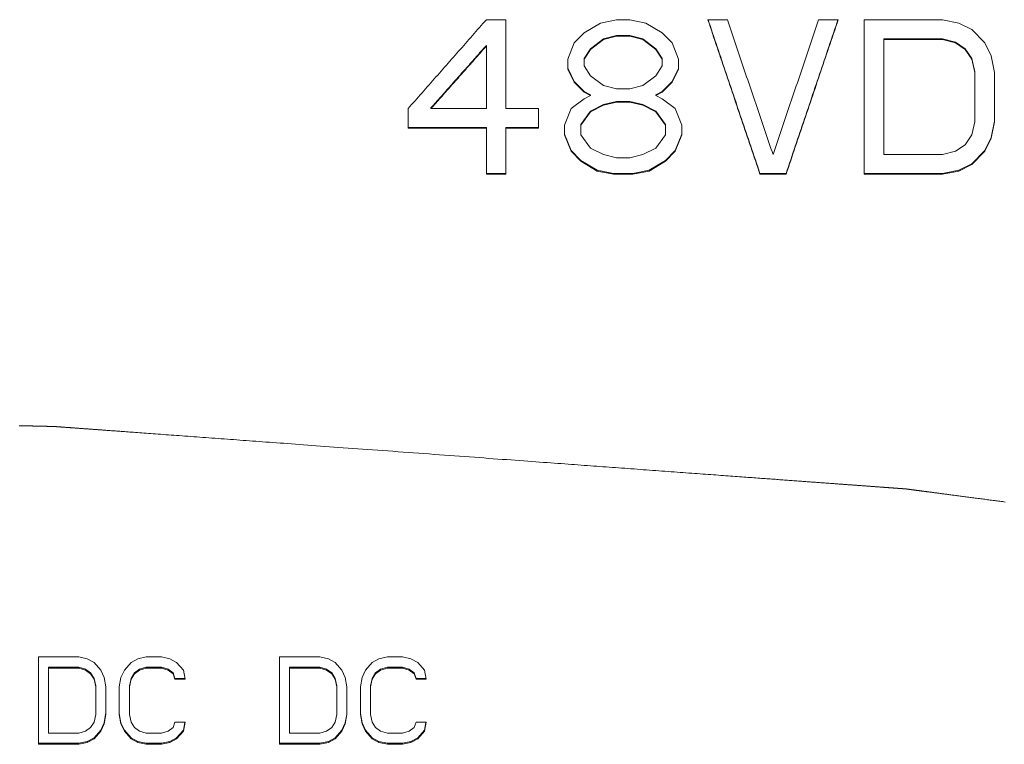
# Model space of a CAD drawing. Header units: inches. Extents: x 0 to 841, y 0 to 594.
# Tile 64 of 129: x 442 to 467, y 252 to 270. Entities that reach past the tile are written whole.
import ezdxf

# ---------------------------------------------------------------- set-up
doc = ezdxf.new("R2010")
doc.units = ezdxf.units.IN
doc.header["$LTSCALE"] = 46.255
doc.header["$MEASUREMENT"] = 0
doc.layers.get('0').update_dxf_attribs({"lineweight": 0})

msp = doc.modelspace()

# ---------------------------------------------------------------- linework, layer by layer
at = {"color": 7, "linetype": 'Continuous'}
for p, q in [((454.4454, 270.2563), (453.9454, 270.2563)), ((454.4454, 267.9845), (454.4454, 270.2563)), ((456.8621, 270.172), (456.4454, 269.9194)), ((457.2787, 270.2563), (456.8621, 270.172)), ((457.6121, 270.2563), (457.2787, 270.2563)), ((458.0287, 270.172), (457.6121, 270.2563)), ((458.4454, 269.9194), (458.0287, 270.172)), ((460.1121, 270.2563), (459.6121, 270.2563)), ((462.9454, 270.2563), (462.4454, 270.2563)), ((465.6121, 270.2563), (463.6121, 270.2563)), ((463.6121, 270.2563), (463.6121, 266.3047)), ((466.0287, 270.172), (465.6121, 270.2563)), ((466.3621, 270.0036), (466.0287, 270.172)), ((456.4454, 269.9194), (456.1954, 269.6668)), ((456.6121, 269.514), (456.9454, 269.7664)), ((456.9454, 269.7664), (457.2787, 269.8505)), ((456.9454, 269.751), (457.2787, 269.8352)), ((456.9454, 269.751), (456.9454, 269.7664)), ((457.2787, 269.8505), (457.6121, 269.8505)), ((457.2787, 269.8352), (457.2787, 269.8505)), ((457.2787, 269.8352), (457.6121, 269.8352)), ((457.6121, 269.8505), (457.9454, 269.7664)), ((457.6121, 269.8352), (457.6121, 269.8505)), ((457.6121, 269.8352), (457.9454, 269.751)), ((457.9454, 269.7664), (458.2787, 269.514)), ((457.9454, 269.751), (457.9454, 269.7664)), ((458.6954, 269.6668), (458.4454, 269.9194)), ((464.1121, 269.7664), (465.6121, 269.7664)), ((464.1121, 266.8083), (464.1121, 269.7664)), ((465.6121, 269.7664), (465.9454, 269.6823)), ((465.6121, 269.751), (465.6121, 269.7664)), ((466.6954, 269.6668), (466.3621, 270.0036)), ((453.9377, 269.5895), (453.9454, 269.5981)), ((453.9454, 267.9845), (453.9454, 269.5981)), ((456.1954, 269.6668), (456.0287, 269.246)), ((456.4454, 269.2617), (456.6121, 269.514)), ((456.6121, 269.4985), (456.9454, 269.751)), ((456.6121, 269.4985), (456.6121, 269.514)), ((457.9454, 269.751), (458.2787, 269.4985)), ((458.2787, 269.514), (458.4454, 269.2617)), ((458.2787, 269.4985), (458.2787, 269.514)), ((458.8621, 269.246), (458.6954, 269.6668)), ((464.1121, 269.751), (465.6121, 269.751)), ((465.6121, 269.751), (465.9454, 269.6668)), ((465.9454, 269.6823), (466.1954, 269.514)), ((465.9454, 269.6668), (465.9454, 269.6823)), ((465.9454, 269.6668), (466.1954, 269.4985)), ((466.1954, 269.514), (466.3621, 269.2617)), ((466.1954, 269.4985), (466.1954, 269.514)), ((466.8621, 269.3302), (466.6954, 269.6668)), ((456.4454, 269.246), (456.6121, 269.4985)), ((456.4454, 269.0777), (456.4454, 269.2617)), ((458.2787, 269.4985), (458.4454, 269.246)), ((458.4454, 269.0778), (458.4454, 269.2617)), ((466.1954, 269.4985), (466.3621, 269.246)), ((466.3621, 269.2617), (466.4454, 268.9253)), ((466.3621, 269.246), (466.3621, 269.2617)), ((466.9454, 268.9095), (466.8621, 269.3302)), ((456.0287, 269.246), (456.0287, 268.9937)), ((456.0287, 269.0094), (456.035, 268.9968)), ((456.6121, 268.8253), (456.4454, 269.0777)), ((458.4454, 269.0777), (458.2787, 268.8253)), ((458.6954, 268.6731), (458.8621, 269.0094)), ((458.8621, 268.9936), (458.8621, 269.2459)), ((466.3621, 269.246), (466.4454, 268.9095)), ((456.0287, 268.9936), (456.1954, 268.6571)), ((456.035, 268.9968), (456.1954, 268.6731)), ((456.9454, 268.573), (456.6121, 268.8253)), ((458.2787, 268.8253), (457.9454, 268.573)), ((458.6954, 268.6571), (458.8621, 268.9936)), ((466.4454, 267.6483), (466.4454, 268.9253)), ((466.9454, 267.6483), (466.9454, 268.9095)), ((456.1954, 268.6731), (456.4454, 268.4209)), ((456.1954, 268.6571), (456.1954, 268.6731)), ((456.1954, 268.6571), (456.4454, 268.4048)), ((457.2787, 268.4889), (456.9454, 268.573)), ((457.9454, 268.573), (457.6121, 268.4889)), ((458.4454, 268.4209), (458.6954, 268.6731)), ((458.4454, 268.4048), (458.6954, 268.6571)), ((458.6954, 268.6571), (458.6954, 268.6731)), ((456.4454, 268.4209), (456.6121, 268.3369)), ((456.4454, 268.4048), (456.4454, 268.4209)), ((456.4454, 268.4048), (456.6121, 268.3207)), ((456.6121, 268.3207), (456.4454, 268.2367)), ((456.6121, 268.3207), (456.6121, 268.3369)), ((457.6121, 268.4889), (457.2787, 268.4889)), ((458.2787, 268.3369), (458.4454, 268.4209)), ((458.2787, 268.3207), (458.4454, 268.4048)), ((458.2787, 268.3207), (458.2787, 268.3369)), ((458.4454, 268.2367), (458.2787, 268.3207)), ((458.4454, 268.4048), (458.4454, 268.4209)), ((452.5287, 267.9845), (452.5287, 268.0008)), ((456.4454, 268.2367), (456.1121, 267.9845)), ((456.6121, 267.9168), (456.9454, 268.0848)), ((456.6121, 267.9004), (456.9454, 268.0685)), ((456.9454, 268.0848), (457.2787, 268.1689)), ((456.9454, 268.0685), (457.2787, 268.1526)), ((456.9454, 268.0685), (456.9454, 268.0848)), ((457.2787, 268.1689), (457.6121, 268.1689)), ((457.2787, 268.1526), (457.2787, 268.1689)), ((457.2787, 268.1526), (457.6121, 268.1526)), ((457.6121, 268.1689), (457.9454, 268.0848)), ((457.6121, 268.1526), (457.6121, 268.1689)), ((457.6121, 268.1526), (457.9454, 268.0685)), ((457.9454, 268.0848), (458.2787, 267.9168)), ((457.9454, 268.0685), (457.9454, 268.0848)), ((457.9454, 268.0685), (458.2787, 267.9004)), ((458.7787, 267.9845), (458.4454, 268.2367)), ((451.9454, 267.9845), (451.9454, 267.4803)), ((453.9454, 267.9845), (452.5287, 267.9845)), ((455.2787, 267.9845), (454.4454, 267.9845)), ((455.2787, 267.4803), (455.2787, 267.9845)), ((456.1121, 267.9845), (455.9454, 267.5643)), ((456.3621, 267.5809), (456.6121, 267.9168)), ((456.3621, 267.5643), (456.6121, 267.9004)), ((456.6121, 267.9004), (456.6121, 267.9168)), ((458.2787, 267.9168), (458.5287, 267.5809)), ((458.2787, 267.9004), (458.2787, 267.9168)), ((458.2787, 267.9004), (458.5287, 267.5643)), ((458.9454, 267.5643), (458.7787, 267.9845)), ((451.9454, 267.4969), (453.9454, 267.4969)), ((453.9454, 266.3047), (453.9454, 267.4969)), ((454.4454, 267.4969), (455.2787, 267.4969)), ((454.4454, 266.3047), (454.4454, 267.4969)), ((455.9454, 267.5643), (455.9454, 267.3124)), ((456.3621, 267.3122), (456.3621, 267.5809)), ((458.5287, 267.3124), (458.5287, 267.5809)), ((458.9454, 267.3122), (458.9454, 267.5641)), ((466.4454, 267.6483), (466.3621, 267.3122)), ((466.8621, 267.245), (466.9454, 267.6648)), ((466.8621, 267.2282), (466.9454, 267.6483)), ((451.9454, 267.4803), (453.9454, 267.4803)), ((454.4454, 267.4803), (455.2787, 267.4803)), ((455.9454, 267.329), (456.1121, 266.9093)), ((455.9454, 267.3122), (456.1121, 266.8923)), ((456.6121, 266.9763), (456.3621, 267.3122)), ((458.5287, 267.3122), (458.2787, 266.9763)), ((458.7787, 266.9093), (458.9454, 267.329)), ((458.7787, 266.8923), (458.9454, 267.3122)), ((466.3621, 267.3122), (466.1954, 267.0603)), ((466.6954, 266.9093), (466.8621, 267.245)), ((466.8621, 267.2282), (466.8621, 267.245)), ((466.1954, 267.0603), (465.9454, 266.8923)), ((466.6954, 266.8923), (466.8621, 267.2282)), ((456.1121, 266.9093), (456.3621, 266.6575)), ((456.1121, 266.8923), (456.1121, 266.9093)), ((456.1121, 266.8923), (456.3621, 266.6404)), ((456.9454, 266.8083), (456.6121, 266.9763)), ((457.2787, 266.7244), (456.9454, 266.8083)), ((457.9454, 266.8083), (457.6121, 266.7244)), ((458.2787, 266.9763), (457.9454, 266.8083)), ((458.5287, 266.6575), (458.7787, 266.9093)), ((458.5287, 266.6404), (458.7787, 266.8923)), ((458.7787, 266.8923), (458.7787, 266.9093)), ((465.6121, 266.8083), (464.1121, 266.8083)), ((465.9454, 266.8923), (465.6121, 266.8083)), ((466.3621, 266.5736), (466.6954, 266.9093)), ((466.3621, 266.5565), (466.6954, 266.8923)), ((466.6954, 266.8923), (466.6954, 266.9093)), ((456.3621, 266.6575), (456.7787, 266.4059)), ((456.3621, 266.6404), (456.3621, 266.6575)), ((456.3621, 266.6404), (456.7787, 266.3886)), ((457.6121, 266.7244), (457.2787, 266.7244)), ((458.1121, 266.4059), (458.5287, 266.6575)), ((458.1121, 266.3886), (458.5287, 266.6404)), ((458.5287, 266.6404), (458.5287, 266.6575)), ((466.0287, 266.4059), (466.3621, 266.5736)), ((466.0287, 266.3886), (466.3621, 266.5565)), ((466.3621, 266.5565), (466.3621, 266.5736)), ((453.9454, 266.322), (454.4454, 266.322)), ((453.9454, 266.3047), (454.4454, 266.3047)), ((456.7787, 266.4059), (457.1954, 266.322)), ((456.7787, 266.3886), (456.7787, 266.4059)), ((456.7787, 266.3886), (457.1954, 266.3047)), ((457.1954, 266.322), (457.6954, 266.322)), ((457.1954, 266.3047), (457.1954, 266.322)), ((457.1954, 266.3047), (457.6954, 266.3047)), ((457.6954, 266.322), (458.1121, 266.4059)), ((457.6954, 266.3047), (458.1121, 266.3886)), ((457.6954, 266.3047), (457.6954, 266.322)), ((458.1121, 266.3886), (458.1121, 266.4059)), ((460.9454, 266.322), (461.6121, 266.322)), ((460.9454, 266.3047), (460.9454, 266.322)), ((460.9454, 266.3047), (461.6121, 266.3047)), ((461.6121, 266.3047), (461.6121, 266.322)), ((463.6121, 266.322), (465.6121, 266.322)), ((463.6121, 266.3047), (465.6121, 266.3047)), ((465.6121, 266.322), (466.0287, 266.4059)), ((465.6121, 266.3047), (466.0287, 266.3886)), ((465.6121, 266.3047), (465.6121, 266.322)), ((466.0287, 266.3886), (466.0287, 266.4059)), ((443.521, 253.9655), (442.486, 253.9655)), ((442.486, 253.9655), (442.486, 251.7341)), ((443.7367, 253.918), (443.521, 253.9655)), ((443.9092, 253.8229), (443.7367, 253.918)), ((445.0304, 253.918), (444.8579, 253.8229)), ((445.246, 253.9655), (445.0304, 253.918)), ((445.6342, 253.9655), (445.246, 253.9655)), ((445.8498, 253.918), (445.6342, 253.9655)), ((446.0223, 253.8229), (445.8498, 253.918)), ((449.6879, 253.9655), (448.6529, 253.9655)), ((448.6529, 253.9655), (448.6529, 251.7341)), ((449.9035, 253.918), (449.6879, 253.9655)), ((450.076, 253.8229), (449.9035, 253.918)), ((451.1973, 253.918), (451.0248, 253.8229)), ((451.4129, 253.9655), (451.1973, 253.918)), ((451.801, 253.9655), (451.4129, 253.9655)), ((452.0167, 253.918), (451.801, 253.9655)), ((452.1892, 253.8229), (452.0167, 253.918)), ((442.7448, 253.7045), (443.521, 253.7045)), ((442.7448, 252.0185), (442.7448, 253.7045)), ((442.7448, 253.6803), (443.521, 253.6803)), ((443.521, 253.7045), (443.6935, 253.657)), ((443.521, 253.6803), (443.521, 253.7045)), ((443.521, 253.6803), (443.6935, 253.6327)), ((443.6935, 253.657), (443.8229, 253.562)), ((443.6935, 253.6327), (443.6935, 253.657)), ((444.0817, 253.6327), (443.9092, 253.8229)), ((444.8579, 253.8229), (444.6854, 253.6327)), ((444.9442, 253.562), (445.0735, 253.657)), ((445.0735, 253.657), (445.246, 253.7045)), ((445.0735, 253.6327), (445.246, 253.6803)), ((445.0735, 253.6327), (445.0735, 253.657)), ((445.246, 253.7045), (445.6342, 253.7045)), ((445.246, 253.6803), (445.246, 253.7045)), ((445.246, 253.6803), (445.6342, 253.6803)), ((445.6342, 253.7045), (445.8067, 253.657)), ((445.6342, 253.6803), (445.6342, 253.7045)), ((445.6342, 253.6803), (445.8067, 253.6327)), ((445.8067, 253.657), (445.936, 253.562)), ((445.8067, 253.6327), (445.8067, 253.657)), ((446.1948, 253.6327), (446.0223, 253.8229)), ((448.9117, 253.7045), (449.6879, 253.7045)), ((448.9117, 252.0185), (448.9117, 253.7045)), ((448.9117, 253.6803), (449.6879, 253.6803)), ((449.6879, 253.7045), (449.8604, 253.657)), ((449.6879, 253.6803), (449.6879, 253.7045)), ((449.6879, 253.6803), (449.8604, 253.6327)), ((449.8604, 253.657), (449.9898, 253.562)), ((449.8604, 253.6327), (449.8604, 253.657)), ((450.2485, 253.6327), (450.076, 253.8229)), ((451.0248, 253.8229), (450.8523, 253.6327)), ((451.111, 253.562), (451.2404, 253.657)), ((451.2404, 253.657), (451.4129, 253.7045)), ((451.2404, 253.6327), (451.4129, 253.6803)), ((451.2404, 253.6327), (451.2404, 253.657)), ((451.4129, 253.7045), (451.801, 253.7045)), ((451.4129, 253.6803), (451.4129, 253.7045)), ((451.4129, 253.6803), (451.801, 253.6803)), ((451.801, 253.7045), (451.9735, 253.657)), ((451.801, 253.6803), (451.801, 253.7045)), ((451.801, 253.6803), (451.9735, 253.6327)), ((451.9735, 253.657), (452.1029, 253.562)), ((451.9735, 253.6327), (451.9735, 253.657)), ((452.3617, 253.6327), (452.1892, 253.8229)), ((443.6935, 253.6327), (443.8229, 253.5377)), ((443.8229, 253.562), (443.9092, 253.4195)), ((443.8229, 253.5377), (443.8229, 253.562)), ((443.8229, 253.5377), (443.9092, 253.3951)), ((443.9092, 253.4195), (443.9523, 253.2295)), ((443.9092, 253.3951), (443.9092, 253.4195)), ((443.9092, 253.3951), (443.9523, 253.2051)), ((444.1679, 253.4426), (444.0817, 253.6327)), ((444.211, 253.2051), (444.1679, 253.4426)), ((444.5992, 253.4426), (444.556, 253.2051)), ((444.6854, 253.6327), (444.5992, 253.4426)), ((444.8148, 253.2295), (444.8579, 253.4195)), ((444.8148, 253.2051), (444.8579, 253.3951)), ((444.8579, 253.4195), (444.9442, 253.562)), ((444.8579, 253.3951), (444.9442, 253.5377)), ((444.8579, 253.3951), (444.8579, 253.4195)), ((444.9442, 253.5377), (445.0735, 253.6327)), ((444.9442, 253.5377), (444.9442, 253.562)), ((445.8067, 253.6327), (445.936, 253.5377)), ((445.936, 253.562), (445.9792, 253.4195)), ((445.936, 253.5377), (445.936, 253.562)), ((445.936, 253.5377), (445.9792, 253.3951)), ((445.9792, 253.4195), (446.2335, 253.4195)), ((445.9792, 253.3951), (445.9792, 253.4195)), ((445.9792, 253.3951), (446.2379, 253.3951)), ((446.2379, 253.3951), (446.1948, 253.6327)), ((449.8604, 253.6327), (449.9898, 253.5377)), ((449.9898, 253.562), (450.076, 253.4195)), ((449.9898, 253.5377), (449.9898, 253.562)), ((449.9898, 253.5377), (450.076, 253.3951)), ((450.076, 253.4195), (450.1192, 253.2295)), ((450.076, 253.3951), (450.076, 253.4195)), ((450.076, 253.3951), (450.1192, 253.2051)), ((450.3348, 253.4426), (450.2485, 253.6327)), ((450.3779, 253.2051), (450.3348, 253.4426)), ((450.766, 253.4426), (450.7229, 253.2051)), ((450.8523, 253.6327), (450.766, 253.4426)), ((450.9817, 253.2295), (451.0248, 253.4195)), ((450.9817, 253.2051), (451.0248, 253.3951)), ((451.0248, 253.4195), (451.111, 253.562)), ((451.0248, 253.3951), (451.111, 253.5377)), ((451.0248, 253.3951), (451.0248, 253.4195)), ((451.111, 253.5377), (451.2404, 253.6327)), ((451.111, 253.5377), (451.111, 253.562)), ((451.9735, 253.6327), (452.1029, 253.5377)), ((452.1029, 253.562), (452.146, 253.4195)), ((452.1029, 253.5377), (452.1029, 253.562)), ((452.1029, 253.5377), (452.146, 253.3951)), ((452.146, 253.4195), (452.4004, 253.4195)), ((452.146, 253.3951), (452.146, 253.4195)), ((452.146, 253.3951), (452.4048, 253.3951)), ((452.4048, 253.3951), (452.3617, 253.6327)), ((443.9523, 252.4929), (443.9523, 253.2295)), ((444.211, 252.4929), (444.211, 253.2051)), ((444.556, 253.2051), (444.556, 252.4929)), ((444.8148, 252.4929), (444.8148, 253.2295)), ((450.1192, 252.4929), (450.1192, 253.2295)), ((450.3779, 252.4929), (450.3779, 253.2051)), ((450.7229, 253.2051), (450.7229, 252.4929)), ((450.9817, 252.4929), (450.9817, 253.2295)), ((443.9523, 252.4929), (443.9092, 252.3031)), ((444.1679, 252.2557), (444.211, 252.4929)), ((444.1679, 252.2807), (444.2062, 252.4914)), ((444.2062, 252.4914), (444.211, 252.5178)), ((444.556, 252.5178), (444.5992, 252.2807)), ((444.556, 252.4929), (444.5992, 252.2557)), ((444.8579, 252.3031), (444.8148, 252.4929)), ((450.1192, 252.4929), (450.076, 252.3031)), ((450.3348, 252.2557), (450.3779, 252.4929)), ((450.3348, 252.2807), (450.3731, 252.4914)), ((450.3731, 252.4914), (450.3779, 252.5178)), ((450.7229, 252.5178), (450.766, 252.2807)), ((450.7229, 252.4929), (450.766, 252.2557)), ((451.0248, 252.3031), (450.9817, 252.4929)), ((443.8229, 252.1608), (443.6935, 252.066)), ((443.9092, 252.3031), (443.8229, 252.1608)), ((444.0817, 252.091), (444.1679, 252.2807)), ((444.0817, 252.066), (444.1679, 252.2557)), ((444.1679, 252.2557), (444.1679, 252.2807)), ((444.5992, 252.2807), (444.6854, 252.091)), ((444.5992, 252.2557), (444.5992, 252.2807)), ((444.5992, 252.2557), (444.6854, 252.066)), ((444.9442, 252.1608), (444.8579, 252.3031)), ((445.0735, 252.066), (444.9442, 252.1608)), ((445.936, 252.1608), (445.8067, 252.066)), ((445.9792, 252.3031), (445.936, 252.1608)), ((446.2379, 252.3031), (445.9792, 252.3031)), ((446.1948, 252.066), (446.2379, 252.3031)), ((446.1948, 252.091), (446.2331, 252.3017)), ((449.9898, 252.1608), (449.8604, 252.066)), ((450.076, 252.3031), (449.9898, 252.1608)), ((450.2485, 252.091), (450.3348, 252.2807)), ((450.2485, 252.066), (450.3348, 252.2557)), ((450.3348, 252.2557), (450.3348, 252.2807)), ((450.766, 252.2807), (450.8523, 252.091)), ((450.766, 252.2557), (450.766, 252.2807)), ((450.766, 252.2557), (450.8523, 252.066)), ((451.111, 252.1608), (451.0248, 252.3031)), ((451.2404, 252.066), (451.111, 252.1608)), ((452.1029, 252.1608), (451.9735, 252.066)), ((452.146, 252.3031), (452.1029, 252.1608)), ((452.4048, 252.3031), (452.146, 252.3031)), ((452.3617, 252.066), (452.4048, 252.3031)), ((452.3617, 252.091), (452.4, 252.3017)), ((443.521, 252.0185), (442.7448, 252.0185)), ((443.6935, 252.066), (443.521, 252.0185)), ((443.7367, 251.8067), (443.9092, 251.9015)), ((443.7367, 251.7815), (443.9092, 251.8763)), ((443.9092, 251.9015), (444.0817, 252.091)), ((443.9092, 251.8763), (444.0817, 252.066)), ((443.9092, 251.8763), (443.9092, 251.9015)), ((444.0817, 252.066), (444.0817, 252.091)), ((444.6854, 252.091), (444.8579, 251.9015)), ((444.6854, 252.066), (444.6854, 252.091)), ((444.6854, 252.066), (444.8579, 251.8763)), ((444.8579, 251.9015), (445.0304, 251.8067)), ((444.8579, 251.8763), (444.8579, 251.9015)), ((444.8579, 251.8763), (445.0304, 251.7815)), ((445.246, 252.0185), (445.0735, 252.066)), ((445.6342, 252.0185), (445.246, 252.0185)), ((445.8067, 252.066), (445.6342, 252.0185)), ((445.8498, 251.8067), (446.0223, 251.9015)), ((445.8498, 251.7815), (446.0223, 251.8763)), ((446.0223, 251.9015), (446.1948, 252.091)), ((446.0223, 251.8763), (446.1948, 252.066)), ((446.0223, 251.8763), (446.0223, 251.9015)), ((446.1948, 252.066), (446.1948, 252.091)), ((449.6879, 252.0185), (448.9117, 252.0185)), ((449.8604, 252.066), (449.6879, 252.0185)), ((449.9035, 251.8067), (450.076, 251.9015)), ((449.9035, 251.7815), (450.076, 251.8763)), ((450.076, 251.9015), (450.2485, 252.091)), ((450.076, 251.8763), (450.2485, 252.066)), ((450.076, 251.8763), (450.076, 251.9015)), ((450.2485, 252.066), (450.2485, 252.091)), ((450.8523, 252.091), (451.0248, 251.9015)), ((450.8523, 252.066), (450.8523, 252.091)), ((450.8523, 252.066), (451.0248, 251.8763)), ((451.0248, 251.9015), (451.1973, 251.8067)), ((451.0248, 251.8763), (451.0248, 251.9015)), ((451.0248, 251.8763), (451.1973, 251.7815)), ((451.4129, 252.0185), (451.2404, 252.066)), ((451.801, 252.0185), (451.4129, 252.0185)), ((451.9735, 252.066), (451.801, 252.0185)), ((452.0167, 251.8067), (452.1892, 251.9015)), ((452.0167, 251.7815), (452.1892, 251.8763)), ((452.1892, 251.9015), (452.3617, 252.091)), ((452.1892, 251.8763), (452.3617, 252.066)), ((452.1892, 251.8763), (452.1892, 251.9015)), ((452.3617, 252.066), (452.3617, 252.091)), ((442.486, 251.7593), (443.521, 251.7593)), ((442.486, 251.7341), (443.521, 251.7341)), ((443.521, 251.7593), (443.7367, 251.8067)), ((443.521, 251.7341), (443.7367, 251.7815)), ((443.521, 251.7341), (443.521, 251.7593)), ((443.7367, 251.7815), (443.7367, 251.8067)), ((445.0304, 251.8067), (445.246, 251.7593)), ((445.0304, 251.7815), (445.0304, 251.8067)), ((445.0304, 251.7815), (445.246, 251.7341)), ((445.246, 251.7593), (445.6342, 251.7593)), ((445.246, 251.7341), (445.246, 251.7593)), ((445.246, 251.7341), (445.6342, 251.7341)), ((445.6342, 251.7593), (445.8498, 251.8067)), ((445.6342, 251.7341), (445.8498, 251.7815)), ((445.6342, 251.7341), (445.6342, 251.7593)), ((445.8498, 251.7815), (445.8498, 251.8067)), ((448.6529, 251.7593), (449.6879, 251.7593)), ((448.6529, 251.7341), (449.6879, 251.7341)), ((449.6879, 251.7593), (449.9035, 251.8067)), ((449.6879, 251.7341), (449.9035, 251.7815)), ((449.6879, 251.7341), (449.6879, 251.7593)), ((449.9035, 251.7815), (449.9035, 251.8067)), ((451.1973, 251.8067), (451.4129, 251.7593)), ((451.1973, 251.7815), (451.1973, 251.8067)), ((451.1973, 251.7815), (451.4129, 251.7341)), ((451.4129, 251.7593), (451.801, 251.7593)), ((451.4129, 251.7341), (451.4129, 251.7593)), ((451.4129, 251.7341), (451.801, 251.7341)), ((451.801, 251.7593), (452.0167, 251.8067)), ((451.801, 251.7341), (452.0167, 251.7815)), ((451.801, 251.7341), (451.801, 251.7593)), ((452.0167, 251.7815), (452.0167, 251.8067))]:
    msp.add_line(p, q, dxfattribs=at)
for points in [[(453.9454, 270.2563), (453.901, 270.2057), (453.8565, 270.1552), (453.8121, 270.1047), (453.7677, 270.0542), (453.7232, 270.0037), (453.6788, 269.9531), (453.6343, 269.9026), (453.5899, 269.8521), (453.5455, 269.8016), (453.501, 269.7511), (453.4566, 269.7006), (453.4122, 269.6501), (453.3677, 269.5996), (453.3233, 269.5491), (453.2788, 269.4986), (453.2344, 269.4481), (453.19, 269.3976), (453.1455, 269.3471), (453.1011, 269.2966), (453.0566, 269.2461), (453.0122, 269.1957), (452.9677, 269.1452), (452.9233, 269.0947), (452.8789, 269.0442), (452.8344, 268.9937), (452.79, 268.9432), (452.7455, 268.8928), (452.7011, 268.8423), (452.6566, 268.7918), (452.6122, 268.7413), (452.5677, 268.6909), (452.5233, 268.6404), (452.4788, 268.5899), (452.4344, 268.5395), (452.3899, 268.489), (452.3455, 268.4385), (452.301, 268.3881), (452.2566, 268.3376), (452.2121, 268.2872), (452.1677, 268.2367), (452.1232, 268.1863), (452.0788, 268.1358), (452.0343, 268.0854), (451.9899, 268.0349), (451.9454, 267.9845)], [(459.6121, 270.2563), (459.6417, 270.1683), (459.6713, 270.0804), (459.7009, 269.9925), (459.7305, 269.9046), (459.7601, 269.8167), (459.7898, 269.7288), (459.8194, 269.641), (459.849, 269.5531), (459.8786, 269.4652), (459.9082, 269.3773), (459.9378, 269.2895), (459.9675, 269.2016), (459.9971, 269.1138), (460.0267, 269.0259), (460.0563, 268.9381), (460.0859, 268.8502), (460.1156, 268.7624), (460.1452, 268.6746), (460.1748, 268.5867), (460.2044, 268.4989), (460.2341, 268.4111), (460.2637, 268.3233), (460.2933, 268.2355), (460.323, 268.1477), (460.3526, 268.0599), (460.3822, 267.9721), (460.4118, 267.8843), (460.4415, 267.7965), (460.4711, 267.7087), (460.5008, 267.6209), (460.5304, 267.5331), (460.56, 267.4453), (460.5897, 267.3576), (460.6193, 267.2698), (460.649, 267.182), (460.6786, 267.0943), (460.7082, 267.0065), (460.7379, 266.9188), (460.7675, 266.831), (460.7972, 266.7433), (460.8268, 266.6556), (460.8565, 266.5678), (460.8861, 266.4801), (460.9158, 266.3924), (460.9454, 266.3047)], [(459.6172, 270.2563), (459.6464, 270.1694), (459.6758, 270.0824), (459.7051, 269.9954), (459.7344, 269.9083), (459.7638, 269.8212), (459.7932, 269.7341), (459.8226, 269.6469), (459.852, 269.5597), (459.8814, 269.4724), (459.9108, 269.3852), (459.9403, 269.2979), (459.9697, 269.2105), (459.9992, 269.1232), (460.0287, 269.0358), (460.0582, 268.9485), (460.0876, 268.8611), (460.1171, 268.7737), (460.1466, 268.6863), (460.1761, 268.5989), (460.2056, 268.5115), (460.2351, 268.4241), (460.2646, 268.3366), (460.2942, 268.2492), (460.3237, 268.1617), (460.3532, 268.0742), (460.3828, 267.9867), (460.4123, 267.8992), (460.4419, 267.8117), (460.4715, 267.7242), (460.501, 267.6366), (460.5306, 267.549), (460.5602, 267.4614), (460.5898, 267.3738), (460.6194, 267.2862), (460.649, 267.1986), (460.6787, 267.1109), (460.7083, 267.0233), (460.7379, 266.9356), (460.7675, 266.848), (460.7972, 266.7603), (460.8268, 266.6726), (460.8565, 266.585), (460.8861, 266.4973), (460.9158, 266.4096), (460.9454, 266.322)], [(461.2787, 266.8083), (461.2528, 266.8849), (461.2269, 266.9614), (461.2009, 267.038), (461.175, 267.1145), (461.149, 267.1911), (461.1231, 267.2677), (461.0972, 267.3442), (461.0712, 267.4208), (461.0453, 267.4974), (461.0194, 267.5739), (460.9934, 267.6505), (460.9675, 267.7271), (460.9416, 267.8037), (460.9156, 267.8803), (460.8897, 267.9569), (460.8638, 268.0335), (460.8378, 268.1101), (460.8119, 268.1867), (460.786, 268.2633), (460.76, 268.3399), (460.7341, 268.4165), (460.7082, 268.4932), (460.6823, 268.5698), (460.6563, 268.6464), (460.6304, 268.723), (460.6045, 268.7997), (460.5786, 268.8763), (460.5527, 268.9529), (460.5267, 269.0296), (460.5008, 269.1062), (460.4749, 269.1828), (460.449, 269.2595), (460.4231, 269.3361), (460.3971, 269.4128), (460.3712, 269.4895), (460.3453, 269.5661), (460.3194, 269.6428), (460.2935, 269.7194), (460.2676, 269.7961), (460.2416, 269.8728), (460.2157, 269.9495), (460.1898, 270.0262), (460.1639, 270.1029), (460.138, 270.1796), (460.1121, 270.2563)], [(462.4454, 270.2563), (462.4195, 270.1796), (462.3936, 270.1029), (462.3677, 270.0262), (462.3417, 269.9495), (462.3158, 269.8728), (462.2899, 269.7961), (462.264, 269.7194), (462.2381, 269.6428), (462.2122, 269.5661), (462.1863, 269.4895), (462.1603, 269.4128), (462.1344, 269.3361), (462.1085, 269.2595), (462.0826, 269.1828), (462.0567, 269.1062), (462.0307, 269.0296), (462.0048, 268.9529), (461.9789, 268.8763), (461.953, 268.7997), (461.9271, 268.723), (461.9011, 268.6464), (461.8752, 268.5698), (461.8493, 268.4932), (461.8234, 268.4165), (461.7974, 268.3399), (461.7715, 268.2633), (461.7456, 268.1867), (461.7196, 268.1101), (461.6937, 268.0335), (461.6678, 267.9569), (461.6418, 267.8803), (461.6159, 267.8037), (461.59, 267.7271), (461.564, 267.6505), (461.5381, 267.5739), (461.5122, 267.4974), (461.4862, 267.4208), (461.4603, 267.3442), (461.4344, 267.2677), (461.4084, 267.1911), (461.3825, 267.1145), (461.3566, 267.038), (461.3306, 266.9614), (461.3047, 266.8849), (461.2787, 266.8083)], [(461.6121, 266.3047), (461.6417, 266.3924), (461.6714, 266.4801), (461.701, 266.5678), (461.7307, 266.6556), (461.7603, 266.7433), (461.7899, 266.831), (461.8196, 266.9188), (461.8492, 267.0065), (461.8789, 267.0943), (461.9085, 267.182), (461.9382, 267.2698), (461.9678, 267.3576), (461.9974, 267.4453), (462.0271, 267.5331), (462.0567, 267.6209), (462.0864, 267.7087), (462.116, 267.7965), (462.1456, 267.8843), (462.1753, 267.9721), (462.2049, 268.0599), (462.2345, 268.1477), (462.2642, 268.2355), (462.2938, 268.3233), (462.3234, 268.4111), (462.353, 268.4989), (462.3827, 268.5867), (462.4123, 268.6746), (462.4419, 268.7624), (462.4715, 268.8502), (462.5012, 268.9381), (462.5308, 269.0259), (462.5604, 269.1138), (462.59, 269.2016), (462.6196, 269.2895), (462.6493, 269.3773), (462.6789, 269.4652), (462.7085, 269.5531), (462.7381, 269.641), (462.7677, 269.7288), (462.7973, 269.8167), (462.8269, 269.9046), (462.8566, 269.9925), (462.8862, 270.0804), (462.9158, 270.1683), (462.9454, 270.2563)], [(461.6121, 266.322), (461.6417, 266.4096), (461.6714, 266.4973), (461.701, 266.585), (461.7306, 266.6726), (461.7603, 266.7603), (461.7899, 266.848), (461.8196, 266.9356), (461.8492, 267.0233), (461.8788, 267.1109), (461.9084, 267.1986), (461.938, 267.2862), (461.9677, 267.3738), (461.9973, 267.4614), (462.0268, 267.549), (462.0564, 267.6366), (462.086, 267.7242), (462.1156, 267.8117), (462.1451, 267.8992), (462.1747, 267.9867), (462.2042, 268.0742), (462.2338, 268.1617), (462.2633, 268.2492), (462.2928, 268.3366), (462.3223, 268.4241), (462.3519, 268.5115), (462.3814, 268.5989), (462.4109, 268.6863), (462.4403, 268.7737), (462.4698, 268.8611), (462.4993, 268.9485), (462.5288, 269.0358), (462.5583, 269.1232), (462.5877, 269.2105), (462.6172, 269.2979), (462.6466, 269.3852), (462.6761, 269.4724), (462.7055, 269.5597), (462.7349, 269.6469), (462.7643, 269.7341), (462.7937, 269.8212), (462.823, 269.9083), (462.8524, 269.9954), (462.8817, 270.0824), (462.911, 270.1694), (462.9403, 270.2563)], [(452.5287, 268.0008), (452.5602, 268.0363), (452.5917, 268.0718), (452.6232, 268.1072), (452.6547, 268.1427), (452.6861, 268.1782), (452.7176, 268.2137), (452.7491, 268.2491), (452.7806, 268.2846), (452.812, 268.32), (452.8435, 268.3555), (452.8749, 268.3909), (452.9063, 268.4264), (452.9378, 268.4618), (452.9692, 268.4972), (453.0006, 268.5326), (453.032, 268.568), (453.0634, 268.6033), (453.0947, 268.6387), (453.1261, 268.6741), (453.1574, 268.7094), (453.1888, 268.7447), (453.2201, 268.7801), (453.2514, 268.8154), (453.2827, 268.8507), (453.314, 268.886), (453.3453, 268.9213), (453.3766, 268.9566), (453.4079, 268.9918), (453.4392, 269.0271), (453.4705, 269.0624), (453.5017, 269.0976), (453.533, 269.1329), (453.5642, 269.1681), (453.5955, 269.2034), (453.6267, 269.2386), (453.6579, 269.2738), (453.6891, 269.3089), (453.7202, 269.3441), (453.7514, 269.3792), (453.7825, 269.4144), (453.8136, 269.4494), (453.8447, 269.4845), (453.8757, 269.5195), (453.9067, 269.5545), (453.9377, 269.5895)], [(452.5287, 267.9845), (452.5602, 268.02), (452.5917, 268.0555), (452.6232, 268.091), (452.6547, 268.1265), (452.6862, 268.162), (452.7177, 268.1975), (452.7491, 268.233), (452.7806, 268.2685), (452.8121, 268.304), (452.8436, 268.3395), (452.8751, 268.375), (452.9066, 268.4105), (452.938, 268.446), (452.9695, 268.4815), (453.001, 268.517), (453.0325, 268.5525), (453.064, 268.588), (453.0955, 268.6235), (453.1269, 268.659), (453.1584, 268.6946), (453.1899, 268.7301), (453.2214, 268.7656), (453.2529, 268.8011), (453.2844, 268.8366), (453.3158, 268.8721), (453.3473, 268.9077), (453.3788, 268.9432), (453.4103, 268.9787), (453.4418, 269.0142), (453.4732, 269.0497), (453.5047, 269.0853), (453.5362, 269.1208), (453.5677, 269.1563), (453.5991, 269.1918), (453.6306, 269.2273), (453.6621, 269.2629), (453.6936, 269.2984), (453.7251, 269.3339), (453.7565, 269.3695), (453.788, 269.405), (453.8195, 269.4405), (453.851, 269.4761), (453.8824, 269.5116), (453.9139, 269.5471), (453.9454, 269.5827)]]:
    msp.add_lwpolyline(points, dxfattribs=at)
at = {"color": 2, "linetype": 'Continuous'}
msp.add_lwpolyline([(467.2206, 257.927), (467.1856, 257.9316), (467.1507, 257.9362), (467.1158, 257.9408), (467.0808, 257.9454), (467.0459, 257.95), (467.011, 257.9546), (466.9761, 257.9592), (466.9411, 257.9638), (466.9062, 257.9684), (466.8713, 257.973), (466.8363, 257.9776), (466.8014, 257.9822), (466.7665, 257.9868), (466.7315, 257.9914), (466.6966, 257.996), (466.6617, 258.0006), (466.6268, 258.0052), (466.5919, 258.0098), (466.5572, 258.0143), (466.5225, 258.0189), (466.488, 258.0234), (466.4536, 258.028), (466.4194, 258.0325), (466.3854, 258.037), (466.3516, 258.0414), (466.3181, 258.0458), (466.2849, 258.0502), (466.252, 258.0545), (466.2194, 258.0588), (466.1872, 258.0631), (466.1554, 258.0672), (466.124, 258.0714), (466.0929, 258.0755), (466.0622, 258.0795), (466.032, 258.0835), (466.0021, 258.0874), (465.9726, 258.0913), (465.9435, 258.0952), (465.9148, 258.0989), (465.8864, 258.1027), (465.8585, 258.1064), (465.8309, 258.11), (465.8038, 258.1136), (465.777, 258.1171), (465.7506, 258.1206), (465.7246, 258.124), (465.699, 258.1274), (465.6738, 258.1307), (465.649, 258.1339), (465.6247, 258.1371), (465.6009, 258.1403), (465.5775, 258.1434), (465.5545, 258.1464), (465.5321, 258.1493), (465.5102, 258.1522), (465.4888, 258.155), (465.4679, 258.1578), (465.4476, 258.1605), (465.4278, 258.1631), (465.4086, 258.1656), (465.3899, 258.1681), (465.3719, 258.1704), (465.3543, 258.1728), (465.3373, 258.175), (465.3207, 258.1772), (465.3046, 258.1793), (465.2889, 258.1814), (465.2736, 258.1834), (465.2587, 258.1853), (465.2442, 258.1873), (465.2299, 258.1891), (465.216, 258.191), (465.2023, 258.1928), (465.1889, 258.1945), (465.1757, 258.1963), (465.1627, 258.198), (465.1499, 258.1997), (465.1373, 258.2013), (465.1249, 258.203), (465.1128, 258.2046), (465.1008, 258.2061), (465.0891, 258.2077), (465.0777, 258.2092), (465.0664, 258.2107), (465.0555, 258.2121), (465.0448, 258.2135), (465.0343, 258.2149), (465.0242, 258.2162), (465.0143, 258.2175), (465.0047, 258.2188), (464.9954, 258.22), (464.9863, 258.2212), (464.9776, 258.2224), (464.969, 258.2235), (464.9607, 258.2246), (464.9527, 258.2256), (464.9449, 258.2267), (464.9372, 258.2277), (464.9298, 258.2287), (464.9225, 258.2296), (464.9154, 258.2306), (464.9084, 258.2315), (464.9016, 258.2324), (464.8948, 258.2333), (464.8882, 258.2341), (464.8817, 258.235), (464.8753, 258.2358), (464.869, 258.2367), (464.8629, 258.2375), (464.8568, 258.2383), (464.8508, 258.2391), (464.845, 258.2398), (464.8392, 258.2406), (464.8336, 258.2413), (464.8281, 258.242), (464.8228, 258.2428), (464.8176, 258.2434), (464.8125, 258.2441), (464.8075, 258.2448), (464.8027, 258.2454), (464.7981, 258.246), (464.7936, 258.2466), (464.7892, 258.2472), (464.7849, 258.2477), (464.7808, 258.2483), (464.7768, 258.2488), (464.7729, 258.2493), (464.7691, 258.2498), (464.7655, 258.2503), (464.7619, 258.2508), (464.7584, 258.2512), (464.7551, 258.2517), (464.7518, 258.2521), (464.7486, 258.2525), (464.7454, 258.2529), (464.7424, 258.2533), (464.7394, 258.2537), (464.7365, 258.2541), (464.7337, 258.2545), (464.7309, 258.2549), (464.7282, 258.2552), (464.7256, 258.2556), (464.7231, 258.2559), (464.7206, 258.2562), (464.7183, 258.2565), (464.716, 258.2568), (464.7138, 258.2571), (464.7117, 258.2574), (464.7096, 258.2577), (464.7077, 258.2579), (464.7058, 258.2582), (464.704, 258.2584), (464.7023, 258.2586), (464.7007, 258.2588), (464.6991, 258.259), (464.6976, 258.2592), (464.6962, 258.2594), (464.6948, 258.2596), (464.6935, 258.2598), (464.6922, 258.2599), (464.691, 258.2601), (464.6899, 258.2603), (464.6888, 258.2604), (464.6877, 258.2605), (464.6867, 258.2607), (464.6857, 258.2608), (464.6847, 258.2609), (464.6837, 258.2611), (464.6828, 258.2612), (464.682, 258.2613), (464.6811, 258.2614), (464.6802, 258.2615), (464.6794, 258.2616), (464.6786, 258.2617), (464.6778, 258.2618), (464.677, 258.2619), (464.6762, 258.262), (464.6755, 258.2621), (464.6747, 258.2622), (464.6739, 258.2622), (464.6731, 258.2623), (464.6723, 258.2624), (464.6715, 258.2624), (464.6707, 258.2625), (464.6699, 258.2626), (464.6691, 258.2626), (464.6683, 258.2627), (464.6675, 258.2627), (464.6666, 258.2628), (464.6658, 258.2629), (464.6649, 258.2629), (464.664, 258.263), (464.6632, 258.263), (464.6623, 258.2631), (464.6613, 258.2632), (464.6604, 258.2632), (464.6595, 258.2633), (464.6585, 258.2634), (464.6575, 258.2634), (464.6565, 258.2635), (464.6555, 258.2636), (464.6544, 258.2637), (464.6533, 258.2637), (464.6522, 258.2638), (464.6511, 258.2639), (464.6499, 258.264), (464.6487, 258.2641), (464.6475, 258.2642), (464.6462, 258.2643), (464.6449, 258.2644), (464.6435, 258.2645), (464.6421, 258.2646), (464.6406, 258.2647), (464.6391, 258.2648), (464.6376, 258.2649), (464.6359, 258.265), (464.6343, 258.2652), (464.6325, 258.2653), (464.6308, 258.2654), (464.6289, 258.2656), (464.627, 258.2657), (464.625, 258.2658), (464.6229, 258.266), (464.6207, 258.2662), (464.6185, 258.2663), (464.6162, 258.2665), (464.6138, 258.2667), (464.6113, 258.2668), (464.6087, 258.267), (464.6061, 258.2672), (464.6034, 258.2674), (464.6005, 258.2676), (464.5977, 258.2678), (464.5947, 258.2681), (464.5916, 258.2683), (464.5885, 258.2685), (464.5852, 258.2688), (464.5819, 258.269), (464.5785, 258.2692), (464.5751, 258.2695), (464.5715, 258.2698), (464.5679, 258.27), (464.5641, 258.2703), (464.5603, 258.2706), (464.5563, 258.2709), (464.5523, 258.2712), (464.5481, 258.2715), (464.5438, 258.2718), (464.5394, 258.2721), (464.5349, 258.2724), (464.5302, 258.2728), (464.5253, 258.2731), (464.5204, 258.2735), (464.5152, 258.2739), (464.5099, 258.2743), (464.5045, 258.2747), (464.4989, 258.2751), (464.4931, 258.2755), (464.4872, 258.2759), (464.4811, 258.2764), (464.4748, 258.2768), (464.4685, 258.2773), (464.462, 258.2778), (464.4553, 258.2783), (464.4485, 258.2788), (464.4416, 258.2793), (464.4346, 258.2798), (464.4274, 258.2803), (464.4201, 258.2808), (464.4128, 258.2814), (464.4053, 258.2819), (464.3977, 258.2825), (464.3899, 258.2831), (464.3821, 258.2836), (464.3742, 258.2842), (464.3661, 258.2848), (464.358, 258.2854), (464.3497, 258.286), (464.3413, 258.2866), (464.3328, 258.2872), (464.3242, 258.2879), (464.3155, 258.2885), (464.3067, 258.2892), (464.2977, 258.2898), (464.2887, 258.2905), (464.2795, 258.2911), (464.2703, 258.2918), (464.2609, 258.2925), (464.2513, 258.2932), (464.2417, 258.2939), (464.2319, 258.2946), (464.2219, 258.2954), (464.2118, 258.2961), (464.2015, 258.2969), (464.191, 258.2976), (464.1803, 258.2984), (464.1695, 258.2992), (464.1584, 258.3), (464.1472, 258.3008), (464.1357, 258.3017), (464.124, 258.3025), (464.1121, 258.3034), (464.1, 258.3043), (464.0876, 258.3052), (464.075, 258.3061), (464.0622, 258.3071), (464.0492, 258.308), (464.036, 258.309), (464.0225, 258.31), (464.0089, 258.311), (463.995, 258.312), (463.9809, 258.313), (463.9665, 258.3141), (463.952, 258.3151), (463.9372, 258.3162), (463.9222, 258.3173), (463.907, 258.3184), (463.8915, 258.3196), (463.8759, 258.3207), (463.86, 258.3219), (463.8439, 258.3231), (463.8276, 258.3242), (463.811, 258.3255), (463.7943, 258.3267), (463.7773, 258.3279), (463.7601, 258.3292), (463.7427, 258.3305), (463.725, 258.3318), (463.7072, 258.3331), (463.6891, 258.3344), (463.6708, 258.3357), (463.6523, 258.3371), (463.6336, 258.3385), (463.6147, 258.3398), (463.5956, 258.3412), (463.5765, 258.3426), (463.5571, 258.3441), (463.5377, 258.3455), (463.5182, 258.3469), (463.4985, 258.3484), (463.4788, 258.3498), (463.4591, 258.3512), (463.4393, 258.3527), (463.4194, 258.3541), (463.3996, 258.3556), (463.3797, 258.3571), (463.3599, 258.3585), (463.3399, 258.36), (463.3199, 258.3614), (463.2997, 258.3629), (463.2794, 258.3644), (463.259, 258.3659), (463.2383, 258.3674), (463.2174, 258.3689), (463.1962, 258.3705), (463.1747, 258.3721), (463.1529, 258.3737), (463.1308, 258.3753), (463.1082, 258.3769), (463.0853, 258.3786), (463.0619, 258.3803), (463.0381, 258.3821), (463.0138, 258.3839), (462.9891, 258.3857), (462.964, 258.3875), (462.9384, 258.3894), (462.9124, 258.3913), (462.8859, 258.3932), (462.859, 258.3952), (462.8317, 258.3972), (462.8039, 258.3992), (462.7757, 258.4013), (462.747, 258.4034), (462.7179, 258.4055), (462.6883, 258.4077), (462.6583, 258.4099), (462.6279, 258.4121), (462.597, 258.4144), (462.5657, 258.4167), (462.5339, 258.419), (462.5017, 258.4214), (462.4691, 258.4238), (462.436, 258.4262), (462.4025, 258.4286), (462.3685, 258.4311), (462.3341, 258.4336), (462.2993, 258.4362), (462.264, 258.4388), (462.2282, 258.4414), (462.1921, 258.444), (462.1555, 258.4467), (462.1184, 258.4494), (462.081, 258.4522), (462.0433, 258.4549), (462.0052, 258.4577), (461.9668, 258.4605), (461.9282, 258.4634), (461.8893, 258.4662), (461.8503, 258.4691), (461.811, 258.472), (461.7716, 258.4748), (461.7321, 258.4777), (461.6925, 258.4806), (461.6528, 258.4835), (461.6131, 258.4865), (461.5734, 258.4894), (461.5336, 258.4923), (461.4938, 258.4952), (461.4537, 258.4981), (461.4134, 258.5011), (461.3728, 258.5041), (461.3319, 258.5071), (461.2905, 258.5101), (461.2487, 258.5131), (461.2063, 258.5162), (461.1634, 258.5194), (461.1198, 258.5226), (461.0755, 258.5258), (461.0304, 258.5291), (460.9845, 258.5325), (460.9378, 258.5359), (460.8901, 258.5394), (460.8416, 258.543), (460.7922, 258.5466), (460.7419, 258.5503), (460.6908, 258.554), (460.6387, 258.5578), (460.5858, 258.5617), (460.532, 258.5656), (460.4773, 258.5696), (460.4217, 258.5737), (460.3652, 258.5779), (460.3079, 258.5821), (460.2497, 258.5863), (460.1906, 258.5907), (460.1306, 258.595), (460.0697, 258.5995), (460.0079, 258.604), (459.9453, 258.6086), (459.8818, 258.6133), (459.8174, 258.618), (459.7521, 258.6228), (459.6859, 258.6276), (459.6189, 258.6325), (459.5509, 258.6375), (459.4821, 258.6425), (459.4124, 258.6476), (459.3419, 258.6528), (459.2704, 258.658), (459.1981, 258.6633), (459.1248, 258.6687), (459.0508, 258.6741), (458.976, 258.6796), (458.9005, 258.6851), (458.8243, 258.6907), (458.7476, 258.6963), (458.6703, 258.702), (458.5926, 258.7077), (458.5144, 258.7134), (458.4359, 258.7192), (458.3571, 258.7249), (458.2781, 258.7307), (458.1989, 258.7365), (458.1195, 258.7423), (458.0402, 258.7482), (457.9608, 258.754), (457.8814, 258.7598), (457.802, 258.7656), (457.7226, 258.7714), (457.6432, 258.7772), (457.5638, 258.7831), (457.4844, 258.7889), (457.405, 258.7947), (457.3256, 258.8005), (457.2462, 258.8063), (457.1668, 258.8121), (457.0874, 258.8179), (457.008, 258.8238), (456.9286, 258.8296), (456.8492, 258.8354), (456.7698, 258.8412), (456.6902, 258.847), (456.6104, 258.8529), (456.5303, 258.8588), (456.4497, 258.8647), (456.3685, 258.8706), (456.2867, 258.8766), (456.2039, 258.8827), (456.1203, 258.8888), (456.0356, 258.895), (455.9497, 258.9013), (455.8625, 258.9077), (455.7739, 258.9142), (455.6838, 258.9208), (455.592, 258.9275), (455.4985, 258.9343), (455.4032, 258.9413), (455.3062, 258.9484), (455.2074, 258.9557), (455.1068, 258.963), (455.0045, 258.9705), (454.9004, 258.9781), (454.7945, 258.9859), (454.6869, 258.9938), (454.5775, 259.0018), (454.4663, 259.0099), (454.3534, 259.0182), (454.2387, 259.0266), (454.1223, 259.0351), (454.004, 259.0438), (453.8841, 259.0526), (453.7625, 259.0615), (453.6393, 259.0705), (453.5148, 259.0796), (453.3889, 259.0888), (453.2619, 259.0982), (453.1338, 259.1075), (453.0048, 259.117), (452.875, 259.1265), (452.7444, 259.1361), (452.6133, 259.1457), (452.4817, 259.1553), (452.3497, 259.165), (452.2175, 259.1746), (452.0852, 259.1843), (451.9529, 259.194), (451.8207, 259.2037), (451.6888, 259.2134), (451.5572, 259.223), (451.426, 259.2326), (451.2955, 259.2422), (451.1656, 259.2517), (451.0366, 259.2611), (450.9085, 259.2705), (450.7815, 259.2798), (450.6557, 259.2891), (450.5311, 259.2982), (450.408, 259.3072), (450.2864, 259.3161), (450.1664, 259.3249), (450.0482, 259.3335), (449.9318, 259.3421), (449.8171, 259.3505), (449.7041, 259.3587), (449.593, 259.3669), (449.4836, 259.3749), (449.376, 259.3828), (449.2701, 259.3905), (449.166, 259.3982), (449.0637, 259.4057), (448.9631, 259.413), (448.8643, 259.4203), (448.7672, 259.4274), (448.672, 259.4344), (448.5784, 259.4412), (448.4867, 259.4479), (448.3965, 259.4545), (448.308, 259.461), (448.2208, 259.4674), (448.1349, 259.4737), (448.0502, 259.4799), (447.9665, 259.486), (447.8838, 259.4921), (447.8019, 259.4981), (447.7207, 259.504), (447.6401, 259.5099), (447.56, 259.5158), (447.4802, 259.5216), (447.4007, 259.5275), (447.3213, 259.5333), (447.2419, 259.5391), (447.1626, 259.5449), (447.0834, 259.5507), (447.0043, 259.5565), (446.9255, 259.5623), (446.847, 259.568), (446.7689, 259.5737), (446.6911, 259.5794), (446.6138, 259.5851), (446.5371, 259.5907), (446.4609, 259.5963), (446.3854, 259.6018), (446.3106, 259.6073), (446.2366, 259.6127), (446.1634, 259.6181), (446.0911, 259.6234), (446.0196, 259.6286), (445.9491, 259.6338), (445.8796, 259.6389), (445.8111, 259.6439), (445.7436, 259.6488), (445.6772, 259.6537), (445.6119, 259.6585), (445.5476, 259.6632), (445.4846, 259.6678), (445.4227, 259.6724), (445.362, 259.6768), (445.3025, 259.6812), (445.2443, 259.6854), (445.1874, 259.6896), (445.1319, 259.6937), (445.0776, 259.6976), (445.0247, 259.7015), (444.9731, 259.7053), (444.9228, 259.709), (444.8738, 259.7126), (444.8262, 259.716), (444.7799, 259.7194), (444.7349, 259.7227), (444.6912, 259.7259), (444.6489, 259.729), (444.6078, 259.732), (444.5681, 259.7349), (444.5298, 259.7378), (444.4927, 259.7405), (444.457, 259.7431), (444.4225, 259.7456), (444.3892, 259.7481), (444.3571, 259.7504), (444.3261, 259.7527), (444.2961, 259.7549), (444.267, 259.757), (444.2389, 259.7591), (444.2116, 259.7611), (444.1852, 259.763), (444.1594, 259.7649), (444.1343, 259.7667), (444.1099, 259.7685), (444.086, 259.7703), (444.0626, 259.772), (444.0397, 259.7737), (444.0172, 259.7753), (443.9951, 259.7769), (443.9734, 259.7785), (443.952, 259.7801), (443.9311, 259.7816), (443.9105, 259.7831), (443.8902, 259.7846), (443.8703, 259.7861), (443.8506, 259.7875), (443.8313, 259.7889), (443.8123, 259.7903), (443.7935, 259.7917), (443.7749, 259.793), (443.7566, 259.7944), (443.7385, 259.7957), (443.7207, 259.797), (443.703, 259.7983), (443.6856, 259.7996), (443.6684, 259.8008), (443.6514, 259.8021), (443.6346, 259.8033), (443.6181, 259.8045), (443.6018, 259.8057), (443.5857, 259.8069), (443.5698, 259.8081), (443.5541, 259.8092), (443.5387, 259.8103), (443.5235, 259.8115), (443.5085, 259.8126), (443.4937, 259.8136), (443.4791, 259.8147), (443.4648, 259.8158), (443.4507, 259.8168), (443.4368, 259.8178), (443.4231, 259.8188), (443.4097, 259.8198), (443.3964, 259.8208), (443.3834, 259.8217), (443.3706, 259.8227), (443.3581, 259.8236), (443.3457, 259.8245), (443.3336, 259.8254), (443.3217, 259.8262), (443.31, 259.8271), (443.2985, 259.8279), (443.2873, 259.8288), (443.2762, 259.8296), (443.2654, 259.8304), (443.2547, 259.8311), (443.2442, 259.8319), (443.2339, 259.8327), (443.2238, 259.8334), (443.2138, 259.8341), (443.204, 259.8349), (443.1943, 259.8356), (443.1848, 259.8363), (443.1754, 259.837), (443.1661, 259.8376), (443.157, 259.8383), (443.1479, 259.839), (443.139, 259.8396), (443.1302, 259.8403), (443.1215, 259.8409), (443.1129, 259.8415), (443.1045, 259.8422), (443.0962, 259.8428), (443.088, 259.8434), (443.08, 259.844), (443.0721, 259.8445), (443.0644, 259.8451), (443.0568, 259.8457), (443.0494, 259.8462), (443.0421, 259.8467), (443.035, 259.8473), (443.028, 259.8478), (443.0212, 259.8483), (443.0146, 259.8487), (443.0082, 259.8492), (443.0019, 259.8497), (442.9958, 259.8501), (442.9898, 259.8505), (442.984, 259.851), (442.9784, 259.8514), (442.9729, 259.8518), (442.9676, 259.8522), (442.9625, 259.8525), (442.9575, 259.8529), (442.9527, 259.8533), (442.948, 259.8536), (442.9435, 259.8539), (442.9392, 259.8542), (442.935, 259.8546), (442.931, 259.8549), (442.927, 259.8551), (442.9232, 259.8554), (442.9194, 259.8557), (442.9158, 259.8559), (442.9122, 259.8562), (442.9087, 259.8564), (442.9052, 259.8566), (442.9018, 259.8568), (442.8984, 259.857), (442.8951, 259.8572), (442.8917, 259.8573), (442.8883, 259.8575), (442.8849, 259.8576), (442.8816, 259.8577), (442.8782, 259.8578), (442.8747, 259.8579), (442.8713, 259.858), (442.8678, 259.858), (442.8643, 259.8581), (442.8608, 259.8582), (442.8572, 259.8583), (442.8536, 259.8583), (442.85, 259.8584), (442.8463, 259.8585), (442.8425, 259.8585), (442.8387, 259.8586), (442.8348, 259.8587), (442.8309, 259.8588), (442.8269, 259.8589), (442.8228, 259.859), (442.8187, 259.8591), (442.8144, 259.8592), (442.81, 259.8593), (442.8055, 259.8594), (442.8009, 259.8595), (442.7962, 259.8596), (442.7914, 259.8598), (442.7864, 259.8599), (442.7812, 259.86), (442.7759, 259.8602), (442.7705, 259.8603), (442.7648, 259.8604), (442.759, 259.8606), (442.753, 259.8607), (442.7469, 259.8609), (442.7406, 259.861), (442.7342, 259.8612), (442.7276, 259.8613), (442.7209, 259.8615), (442.714, 259.8616), (442.707, 259.8618), (442.6999, 259.8619), (442.6926, 259.8621), (442.6852, 259.8623), (442.6777, 259.8624), (442.6701, 259.8626), (442.6624, 259.8628), (442.6545, 259.863), (442.6465, 259.8632), (442.6385, 259.8634), (442.6303, 259.8636), (442.6219, 259.8637), (442.6135, 259.8639), (442.605, 259.8641), (442.5963, 259.8644), (442.5876, 259.8646), (442.5787, 259.8648), (442.5697, 259.865), (442.5606, 259.8652), (442.5514, 259.8654), (442.542, 259.8656), (442.5326, 259.8659), (442.523, 259.8661), (442.5133, 259.8663), (442.5034, 259.8665), (442.4935, 259.8668), (442.4833, 259.867), (442.473, 259.8673), (442.4626, 259.8675), (442.4519, 259.8678), (442.4411, 259.868), (442.4301, 259.8683), (442.4189, 259.8685), (442.4075, 259.8688), (442.3959, 259.8691), (442.384, 259.8693), (442.372, 259.8696), (442.3597, 259.8699), (442.3471, 259.8702), (442.3344, 259.8705), (442.3214, 259.8708), (442.3082, 259.8711), (442.2948, 259.8714), (442.2811, 259.8718), (442.2672, 259.8721), (442.2531, 259.8724), (442.2387, 259.8727), (442.2242, 259.8731), (442.2094, 259.8734), (442.1943, 259.8738), (442.1791, 259.8741), (442.1636, 259.8745), (442.1479, 259.8749), (442.1319, 259.8752), (442.1158, 259.8756), (442.0994, 259.876), (442.0828, 259.8764), (442.0659, 259.8768), (442.0488, 259.8772), (442.0315, 259.8776), (442.014, 259.878), (441.9962, 259.8784)], dxfattribs=at)

doc.saveas('drawing.dxf')
